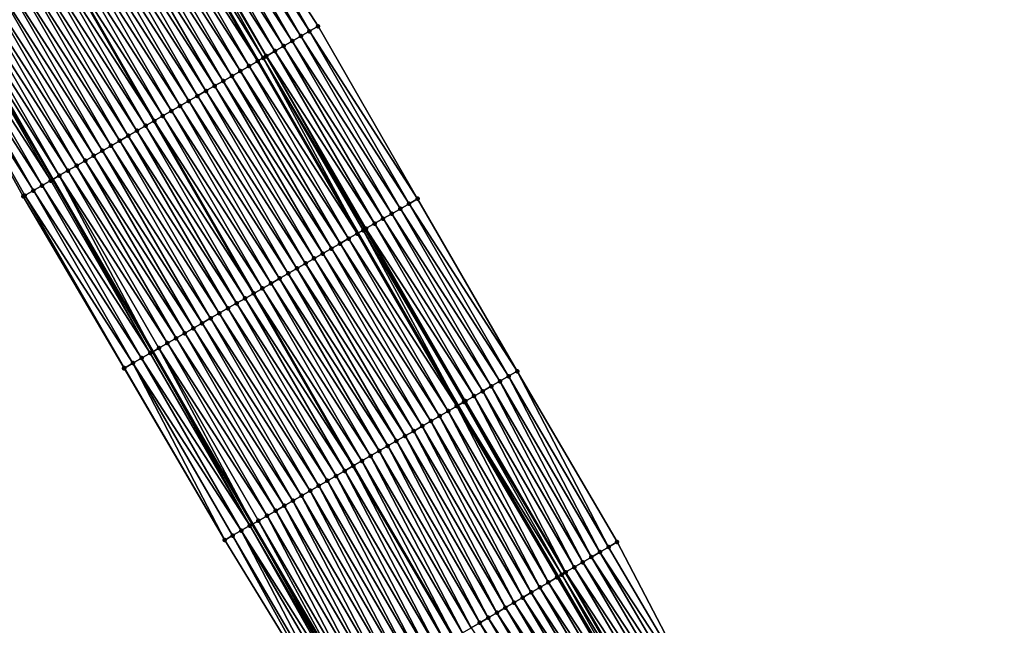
# Model space of a CAD drawing. Header units: feet. Extents: x 2010743 to 2022806, y 818705 to 837694.
# Tile 100 of 256: x 2013880 to 2013979, y 822262 to 822322. Entities that reach past the tile are written whole.
import ezdxf

# ---------------------------------------------------------------- set-up
doc = ezdxf.new("R2010")
doc.units = ezdxf.units.FT
doc.header["$MEASUREMENT"] = 0
for name, color, linetype, lineweight in [('EP_Travel Lane', 172, 'Continuous', 53), ('Road Shots', 141, 'Continuous', 100), ('STRIPING', 60, 'Continuous', 53)]:
    doc.layers.add(name, color=color, linetype=linetype, lineweight=lineweight)
doc.layers.add('I-77-MM17-21_NB-Surface-Border', color=7, linetype='Continuous')
doc.layers.add('I-77-MM17-21_NB-Surface-TIN', color=7, linetype='Continuous')

msp = doc.modelspace()

# ---------------------------------------------------------------- linework, layer by layer
at = {"layer": 'EP_Travel Lane'}
for points in [[(2013777.747, 822545.366, 280.689), (2013787.222, 822527.683, 280.35), (2013796.636, 822510.039, 280.029), (2013806.037, 822492.462, 279.726), (2013815.528, 822474.86, 279.44), (2013825.02, 822457.257, 279.16), (2013834.698, 822439.946, 278.915), (2013844.546, 822422.541, 278.658), (2013854.374, 822405.139, 278.401), (2013864.167, 822387.702, 278.136), (2013873.959, 822370.265, 277.883), (2013883.84, 822352.961, 277.627), (2013893.801, 822335.619, 277.397), (2013903.768, 822318.304, 277.157), (2013913.798, 822301.003, 276.898), (2013923.828, 822283.701, 276.652), (2013933.9, 822266.52, 276.402), (2013944.045, 822249.285, 276.172), (2013954.203, 822232.078, 276.014), (2013964.443, 822214.9, 275.742), (2013974.683, 822197.721, 275.541)], [(2013756.619, 822533.908, 281.291), (2013766.021, 822516.359, 281.032), (2013775.435, 822498.715, 280.737), (2013784.916, 822481.008, 280.46), (2013794.444, 822463.425, 280.175), (2013803.972, 822445.842, 279.92), (2013813.85, 822428.193, 279.668), (2013823.707, 822410.793, 279.414), (2013833.569, 822393.374, 279.171), (2013843.406, 822375.963, 278.901), (2013853.244, 822358.552, 278.635), (2013863.221, 822341.107, 278.381), (2013873.182, 822323.765, 278.133), (2013883.172, 822306.41, 277.891), (2013893.202, 822289.109, 277.637), (2013903.231, 822271.807, 277.408), (2013913.395, 822254.455, 277.164), (2013923.53, 822237.215, 276.913), (2013933.684, 822219.959, 276.664), (2013943.849, 822202.736, 276.454), (2013954.015, 822185.513, 276.223)]]:
    msp.add_polyline3d(points, dxfattribs=at)
at = {"layer": 'I-77-MM17-21_NB-Surface-Border', "color": 3, "linetype": 'Continuous', "lineweight": -3}
for points in [[(2013952.088, 822184.375, 276.313), (2013941.682, 822201.455, 276.548), (2013931.645, 822218.753, 276.765), (2013920.966, 822235.706, 277.046), (2013910.94, 822253.01, 277.281), (2013900.432, 822270.19, 277.536), (2013890.328, 822287.449, 277.782), (2013880.216, 822304.703, 278.03), (2013870.534, 822322.243, 278.236), (2013860.621, 822339.612, 278.471), (2013850.879, 822357.215, 278.716), (2013841.867, 822375.093, 278.944), (2013832.787, 822392.933, 279.199), (2013823.417, 822410.629, 279.426), (2013812.358, 822427.352, 279.717), (2013802.523, 822445.057, 279.976), (2013792.773, 822462.52, 280.22), (2013784.79, 822480.939, 280.464), (2013774.395, 822498.16, 280.771), (2013765.542, 822516.103, 281.053), (2013755.881, 822533.508, 281.338)], [(2013787.984, 822528.09, 280.318), (2013799.162, 822511.389, 279.898), (2013808.562, 822493.832, 279.604), (2013820.725, 822477.679, 279.167), (2013829.373, 822459.619, 278.947), (2013839.862, 822442.859, 278.632), (2013848.805, 822424.943, 278.428), (2013857.745, 822407.045, 278.23), (2013868.451, 822390.126, 277.897), (2013879.158, 822373.207, 277.562), (2013889.029, 822355.946, 277.328), (2013898.99, 822338.604, 277.081), (2013909.809, 822321.794, 276.794), (2013919.803, 822304.472, 276.552), (2013929.798, 822287.15, 276.323), (2013939.826, 822270.008, 276.082), (2013949.099, 822252.26, 275.89), (2013959.227, 822235.047, 275.687), (2013968.532, 822217.316, 275.512), (2013978.697, 822200.093, 275.337)]]:
    msp.add_polyline3d(points, dxfattribs=at)
at = {"layer": 'I-77-MM17-21_NB-Surface-TIN', "color": 128, "linetype": 'Continuous', "lineweight": -3}
for points in [[(2013908.943, 822321.294, 276.852), (2013898.99, 822338.604, 277.081), (2013898.123, 822338.106, 277.14)], [(2013908.943, 822321.294, 276.852), (2013909.809, 822321.794, 276.794), (2013898.99, 822338.604, 277.081)], [(2013907.212, 822320.293, 276.964), (2013897.256, 822337.607, 277.198), (2013896.39, 822337.108, 277.256)], [(2013908.078, 822320.794, 276.908), (2013898.123, 822338.106, 277.14), (2013897.256, 822337.607, 277.198)], [(2013907.212, 822320.293, 276.964), (2013908.078, 822320.794, 276.908), (2013897.256, 822337.607, 277.198)], [(2013908.078, 822320.794, 276.908), (2013908.943, 822321.294, 276.852), (2013898.123, 822338.106, 277.14)], [(2013905.48, 822319.293, 277.066), (2013895.523, 822336.61, 277.312), (2013894.696, 822336.134, 277.378)], [(2013906.346, 822319.793, 277.021), (2013896.39, 822337.108, 277.256), (2013895.523, 822336.61, 277.312)], [(2013905.48, 822319.293, 277.066), (2013906.346, 822319.793, 277.021), (2013895.523, 822336.61, 277.312)], [(2013906.346, 822319.793, 277.021), (2013907.212, 822320.293, 276.964), (2013896.39, 822337.108, 277.256)], [(2013903.748, 822318.292, 277.157), (2013893.789, 822335.613, 277.397), (2013892.922, 822335.114, 277.44)], [(2013893.789, 822335.613, 277.397), (2013903.768, 822318.304, 277.157), (2013893.801, 822335.619, 277.397)], [(2013903.748, 822318.292, 277.157), (2013903.768, 822318.304, 277.157), (2013893.789, 822335.613, 277.397)], [(2013904.299, 822318.61, 277.147), (2013894.474, 822336.006, 277.382), (2013893.801, 822335.619, 277.397)], [(2013904.299, 822318.61, 277.147), (2013893.801, 822335.619, 277.397), (2013903.768, 822318.304, 277.157)], [(2013904.585, 822318.775, 277.143), (2013894.656, 822336.111, 277.379), (2013894.474, 822336.006, 277.382)], [(2013904.299, 822318.61, 277.147), (2013904.585, 822318.775, 277.143), (2013894.474, 822336.006, 277.382)], [(2013904.614, 822318.792, 277.142), (2013894.696, 822336.134, 277.378), (2013894.656, 822336.111, 277.379)], [(2013904.585, 822318.775, 277.143), (2013904.614, 822318.792, 277.142), (2013894.656, 822336.111, 277.379)], [(2013904.614, 822318.792, 277.142), (2013905.48, 822319.293, 277.066), (2013894.696, 822336.134, 277.378)], [(2013902.016, 822317.292, 277.227), (2013892.055, 822334.616, 277.468), (2013891.188, 822334.117, 277.501)], [(2013902.882, 822317.792, 277.196), (2013892.922, 822335.114, 277.44), (2013892.055, 822334.616, 277.468)], [(2013902.016, 822317.292, 277.227), (2013902.882, 822317.792, 277.196), (2013892.055, 822334.616, 277.468)], [(2013902.882, 822317.792, 277.196), (2013903.748, 822318.292, 277.157), (2013892.922, 822335.114, 277.44)], [(2013900.284, 822316.292, 277.293), (2013890.321, 822333.619, 277.529), (2013889.454, 822333.12, 277.561)], [(2013901.15, 822316.792, 277.26), (2013891.188, 822334.117, 277.501), (2013890.321, 822333.619, 277.529)], [(2013900.284, 822316.292, 277.293), (2013901.15, 822316.792, 277.26), (2013890.321, 822333.619, 277.529)], [(2013901.15, 822316.792, 277.26), (2013902.016, 822317.292, 277.227), (2013891.188, 822334.117, 277.501)], [(2013898.552, 822315.292, 277.354), (2013888.587, 822332.622, 277.591), (2013887.721, 822332.124, 277.62)], [(2013899.418, 822315.792, 277.323), (2013889.454, 822333.12, 277.561), (2013888.587, 822332.622, 277.591)], [(2013898.552, 822315.292, 277.354), (2013899.418, 822315.792, 277.323), (2013888.587, 822332.622, 277.591)], [(2013899.418, 822315.792, 277.323), (2013900.284, 822316.292, 277.293), (2013889.454, 822333.12, 277.561)], [(2013896.82, 822314.292, 277.413), (2013886.854, 822331.625, 277.65), (2013885.987, 822331.127, 277.679)], [(2013897.686, 822314.792, 277.384), (2013887.721, 822332.124, 277.62), (2013886.854, 822331.625, 277.65)], [(2013896.82, 822314.292, 277.413), (2013897.686, 822314.792, 277.384), (2013886.854, 822331.625, 277.65)], [(2013897.686, 822314.792, 277.384), (2013898.552, 822315.292, 277.354), (2013887.721, 822332.124, 277.62)], [(2013895.088, 822313.292, 277.474), (2013885.12, 822330.628, 277.71), (2013884.253, 822330.13, 277.739)], [(2013895.954, 822313.792, 277.442), (2013885.987, 822331.127, 277.679), (2013885.12, 822330.628, 277.71)], [(2013895.088, 822313.292, 277.474), (2013895.954, 822313.792, 277.442), (2013885.12, 822330.628, 277.71)], [(2013895.954, 822313.792, 277.442), (2013896.82, 822314.292, 277.413), (2013885.987, 822331.127, 277.679)], [(2013882.519, 822329.133, 277.803), (2013893.356, 822312.292, 277.522), (2013883.386, 822329.632, 277.767)], [(2013894.222, 822312.791, 277.503), (2013884.253, 822330.13, 277.739), (2013883.386, 822329.632, 277.767)], [(2013894.222, 822312.791, 277.503), (2013883.386, 822329.632, 277.767), (2013893.356, 822312.292, 277.522)], [(2013894.222, 822312.791, 277.503), (2013895.088, 822313.292, 277.474), (2013884.253, 822330.13, 277.739)], [(2013891.624, 822311.291, 277.593), (2013881.652, 822328.635, 277.83), (2013880.785, 822328.136, 277.859)], [(2013892.49, 822311.791, 277.564), (2013882.519, 822329.133, 277.803), (2013881.652, 822328.635, 277.83)], [(2013891.624, 822311.291, 277.593), (2013892.49, 822311.791, 277.564), (2013881.652, 822328.635, 277.83)], [(2013892.49, 822311.791, 277.564), (2013893.356, 822312.292, 277.522), (2013882.519, 822329.133, 277.803)], [(2013889.892, 822310.291, 277.654), (2013879.918, 822327.638, 277.892), (2013879.051, 822327.14, 277.921)], [(2013890.758, 822310.791, 277.621), (2013880.785, 822328.136, 277.859), (2013879.918, 822327.638, 277.892)], [(2013889.892, 822310.291, 277.654), (2013890.758, 822310.791, 277.621), (2013879.918, 822327.638, 277.892)], [(2013890.758, 822310.791, 277.621), (2013891.624, 822311.291, 277.593), (2013880.785, 822328.136, 277.859)], [(2013888.16, 822309.291, 277.712), (2013878.184, 822326.641, 277.949), (2013877.317, 822326.143, 277.978)], [(2013889.026, 822309.791, 277.683), (2013879.051, 822327.14, 277.921), (2013878.184, 822326.641, 277.949)], [(2013888.16, 822309.291, 277.712), (2013889.026, 822309.791, 277.683), (2013878.184, 822326.641, 277.949)], [(2013889.026, 822309.791, 277.683), (2013889.892, 822310.291, 277.654), (2013879.051, 822327.14, 277.921)], [(2013886.429, 822308.291, 277.771), (2013876.45, 822325.645, 278.005), (2013875.583, 822325.146, 278.035)], [(2013887.295, 822308.791, 277.742), (2013877.317, 822326.143, 277.978), (2013876.45, 822325.645, 278.005)], [(2013886.429, 822308.291, 277.771), (2013887.295, 822308.791, 277.742), (2013876.45, 822325.645, 278.005)], [(2013887.295, 822308.791, 277.742), (2013888.16, 822309.291, 277.712), (2013877.317, 822326.143, 277.978)], [(2013884.697, 822307.291, 277.838), (2013874.716, 822324.648, 278.073), (2013873.849, 822324.149, 278.109)], [(2013885.563, 822307.791, 277.801), (2013875.583, 822325.146, 278.035), (2013874.716, 822324.648, 278.073)], [(2013884.697, 822307.291, 277.838), (2013885.563, 822307.791, 277.801), (2013874.716, 822324.648, 278.073)], [(2013885.563, 822307.791, 277.801), (2013886.429, 822308.291, 277.771), (2013875.583, 822325.146, 278.035)], [(2013882.965, 822306.291, 277.896), (2013872.982, 822323.651, 278.14), (2013872.115, 822323.152, 278.174)], [(2013872.982, 822323.651, 278.14), (2013883.172, 822306.41, 277.891), (2013873.182, 822323.765, 278.133)], [(2013882.965, 822306.291, 277.896), (2013883.172, 822306.41, 277.891), (2013872.982, 822323.651, 278.14)], [(2013883.831, 822306.791, 277.873), (2013873.849, 822324.149, 278.109), (2013873.182, 822323.765, 278.133)], [(2013883.831, 822306.791, 277.873), (2013873.182, 822323.765, 278.133), (2013883.172, 822306.41, 277.891)], [(2013883.831, 822306.791, 277.873), (2013884.697, 822307.291, 277.838), (2013873.849, 822324.149, 278.109)], [(2013881.233, 822305.29, 277.976), (2013871.249, 822322.654, 278.202), (2013870.534, 822322.243, 278.236)], [(2013882.099, 822305.79, 277.94), (2013872.115, 822323.152, 278.174), (2013871.249, 822322.654, 278.202)], [(2013881.233, 822305.29, 277.976), (2013882.099, 822305.79, 277.94), (2013871.249, 822322.654, 278.202)], [(2013882.099, 822305.79, 277.94), (2013882.965, 822306.291, 277.896), (2013872.115, 822323.152, 278.174)], [(2013880.216, 822304.703, 278.03), (2013880.367, 822304.79, 278.023), (2013870.534, 822322.243, 278.236)], [(2013880.367, 822304.79, 278.023), (2013881.233, 822305.29, 277.976), (2013870.534, 822322.243, 278.236)], [(2013919.803, 822304.472, 276.552), (2013909.809, 822321.794, 276.794), (2013908.943, 822321.294, 276.852)], [(2013918.072, 822303.472, 276.656), (2013908.078, 822320.794, 276.908), (2013907.212, 822320.293, 276.964)], [(2013918.938, 822303.972, 276.604), (2013908.943, 822321.294, 276.852), (2013908.078, 822320.794, 276.908)], [(2013918.072, 822303.472, 276.656), (2013918.938, 822303.972, 276.604), (2013908.078, 822320.794, 276.908)], [(2013918.938, 822303.972, 276.604), (2013919.803, 822304.472, 276.552), (2013908.943, 822321.294, 276.852)], [(2013916.34, 822302.471, 276.765), (2013906.346, 822319.793, 277.021), (2013905.48, 822319.293, 277.066)], [(2013917.206, 822302.971, 276.709), (2013907.212, 822320.293, 276.964), (2013906.346, 822319.793, 277.021)], [(2013916.34, 822302.471, 276.765), (2013917.206, 822302.971, 276.709), (2013906.346, 822319.793, 277.021)], [(2013917.206, 822302.971, 276.709), (2013918.072, 822303.472, 276.656), (2013907.212, 822320.293, 276.964)], [(2013904.299, 822318.61, 277.147), (2013903.768, 822318.304, 277.157), (2013913.798, 822301.003, 276.898)], [(2013914.488, 822301.401, 276.89), (2013904.585, 822318.775, 277.143), (2013904.299, 822318.61, 277.147)], [(2013914.338, 822301.314, 276.892), (2013904.299, 822318.61, 277.147), (2013913.798, 822301.003, 276.898)], [(2013914.338, 822301.314, 276.892), (2013914.488, 822301.401, 276.89), (2013904.299, 822318.61, 277.147)], [(2013914.608, 822301.47, 276.883), (2013904.614, 822318.792, 277.142), (2013904.585, 822318.775, 277.143)], [(2013914.488, 822301.401, 276.89), (2013914.608, 822301.47, 276.883), (2013904.585, 822318.775, 277.143)], [(2013915.474, 822301.971, 276.804), (2013905.48, 822319.293, 277.066), (2013904.614, 822318.792, 277.142)], [(2013914.608, 822301.47, 276.883), (2013915.474, 822301.971, 276.804), (2013904.614, 822318.792, 277.142)], [(2013915.474, 822301.971, 276.804), (2013916.34, 822302.471, 276.765), (2013905.48, 822319.293, 277.066)], [(2013912.876, 822300.47, 276.937), (2013902.882, 822317.792, 277.196), (2013902.016, 822317.292, 277.227)], [(2013913.742, 822300.97, 276.899), (2013903.748, 822318.292, 277.157), (2013902.882, 822317.792, 277.196)], [(2013912.876, 822300.47, 276.937), (2013913.742, 822300.97, 276.899), (2013902.882, 822317.792, 277.196)], [(2013913.742, 822300.97, 276.899), (2013903.768, 822318.304, 277.157), (2013903.748, 822318.292, 277.157)], [(2013913.742, 822300.97, 276.899), (2013913.798, 822301.003, 276.898), (2013903.768, 822318.304, 277.157)], [(2013911.144, 822299.47, 276.997), (2013901.15, 822316.792, 277.26), (2013900.284, 822316.292, 277.293)], [(2013912.01, 822299.97, 276.967), (2013902.016, 822317.292, 277.227), (2013901.15, 822316.792, 277.26)], [(2013911.144, 822299.47, 276.997), (2013912.01, 822299.97, 276.967), (2013901.15, 822316.792, 277.26)], [(2013912.01, 822299.97, 276.967), (2013912.876, 822300.47, 276.937), (2013902.016, 822317.292, 277.227)], [(2013909.412, 822298.47, 277.062), (2013899.418, 822315.792, 277.323), (2013898.552, 822315.292, 277.354)], [(2013910.278, 822298.97, 277.028), (2013900.284, 822316.292, 277.293), (2013899.418, 822315.792, 277.323)], [(2013909.412, 822298.47, 277.062), (2013910.278, 822298.97, 277.028), (2013899.418, 822315.792, 277.323)], [(2013910.278, 822298.97, 277.028), (2013911.144, 822299.47, 276.997), (2013900.284, 822316.292, 277.293)], [(2013907.68, 822297.47, 277.125), (2013897.686, 822314.792, 277.384), (2013896.82, 822314.292, 277.413)], [(2013908.546, 822297.97, 277.095), (2013898.552, 822315.292, 277.354), (2013897.686, 822314.792, 277.384)], [(2013907.68, 822297.47, 277.125), (2013908.546, 822297.97, 277.095), (2013897.686, 822314.792, 277.384)], [(2013908.546, 822297.97, 277.095), (2013909.412, 822298.47, 277.062), (2013898.552, 822315.292, 277.354)], [(2013905.948, 822296.47, 277.186), (2013895.954, 822313.792, 277.442), (2013895.088, 822313.292, 277.474)], [(2013906.814, 822296.97, 277.156), (2013896.82, 822314.292, 277.413), (2013895.954, 822313.792, 277.442)], [(2013905.948, 822296.47, 277.186), (2013906.814, 822296.97, 277.156), (2013895.954, 822313.792, 277.442)], [(2013906.814, 822296.97, 277.156), (2013907.68, 822297.47, 277.125), (2013896.82, 822314.292, 277.413)], [(2013904.217, 822295.469, 277.248), (2013894.222, 822312.791, 277.503), (2013893.356, 822312.292, 277.522)], [(2013905.083, 822295.97, 277.218), (2013895.088, 822313.292, 277.474), (2013894.222, 822312.791, 277.503)], [(2013904.217, 822295.469, 277.248), (2013905.083, 822295.97, 277.218), (2013894.222, 822312.791, 277.503)], [(2013905.083, 822295.97, 277.218), (2013905.948, 822296.47, 277.186), (2013895.088, 822313.292, 277.474)], [(2013902.485, 822294.469, 277.315), (2013892.49, 822311.791, 277.564), (2013891.624, 822311.291, 277.593)], [(2013892.49, 822311.791, 277.564), (2013903.351, 822294.969, 277.277), (2013893.356, 822312.292, 277.522)], [(2013902.485, 822294.469, 277.315), (2013903.351, 822294.969, 277.277), (2013892.49, 822311.791, 277.564)], [(2013904.217, 822295.469, 277.248), (2013893.356, 822312.292, 277.522), (2013903.351, 822294.969, 277.277)], [(2013900.753, 822293.469, 277.372), (2013890.758, 822310.791, 277.621), (2013889.892, 822310.291, 277.654)], [(2013901.619, 822293.969, 277.345), (2013891.624, 822311.291, 277.593), (2013890.758, 822310.791, 277.621)], [(2013900.753, 822293.469, 277.372), (2013901.619, 822293.969, 277.345), (2013890.758, 822310.791, 277.621)], [(2013901.619, 822293.969, 277.345), (2013902.485, 822294.469, 277.315), (2013891.624, 822311.291, 277.593)], [(2013899.021, 822292.469, 277.432), (2013889.026, 822309.791, 277.683), (2013888.16, 822309.291, 277.712)], [(2013899.887, 822292.969, 277.404), (2013889.892, 822310.291, 277.654), (2013889.026, 822309.791, 277.683)], [(2013899.021, 822292.469, 277.432), (2013899.887, 822292.969, 277.404), (2013889.026, 822309.791, 277.683)], [(2013899.887, 822292.969, 277.404), (2013900.753, 822293.469, 277.372), (2013889.892, 822310.291, 277.654)], [(2013897.289, 822291.469, 277.488), (2013887.295, 822308.791, 277.742), (2013886.429, 822308.291, 277.771)], [(2013898.155, 822291.969, 277.46), (2013888.16, 822309.291, 277.712), (2013887.295, 822308.791, 277.742)], [(2013897.289, 822291.469, 277.488), (2013898.155, 822291.969, 277.46), (2013887.295, 822308.791, 277.742)], [(2013898.155, 822291.969, 277.46), (2013899.021, 822292.469, 277.432), (2013888.16, 822309.291, 277.712)], [(2013895.557, 822290.469, 277.546), (2013885.563, 822307.791, 277.801), (2013884.697, 822307.291, 277.838)], [(2013896.423, 822290.969, 277.516), (2013886.429, 822308.291, 277.771), (2013885.563, 822307.791, 277.801)], [(2013895.557, 822290.469, 277.546), (2013896.423, 822290.969, 277.516), (2013885.563, 822307.791, 277.801)], [(2013896.423, 822290.969, 277.516), (2013897.289, 822291.469, 277.488), (2013886.429, 822308.291, 277.771)], [(2013883.831, 822306.791, 277.873), (2013883.172, 822306.41, 277.891), (2013893.202, 822289.109, 277.637)], [(2013894.691, 822289.969, 277.583), (2013884.697, 822307.291, 277.838), (2013883.831, 822306.791, 277.873)], [(2013893.825, 822289.469, 277.622), (2013883.831, 822306.791, 277.873), (2013893.202, 822289.109, 277.637)], [(2013893.825, 822289.469, 277.622), (2013894.691, 822289.969, 277.583), (2013883.831, 822306.791, 277.873)], [(2013894.691, 822289.969, 277.583), (2013895.557, 822290.469, 277.546), (2013884.697, 822307.291, 277.838)], [(2013892.093, 822288.468, 277.692), (2013882.099, 822305.79, 277.94), (2013881.233, 822305.29, 277.976)], [(2013892.959, 822288.969, 277.642), (2013882.965, 822306.291, 277.896), (2013882.099, 822305.79, 277.94)], [(2013892.093, 822288.468, 277.692), (2013892.959, 822288.969, 277.642), (2013882.099, 822305.79, 277.94)], [(2013892.959, 822288.969, 277.642), (2013883.172, 822306.41, 277.891), (2013882.965, 822306.291, 277.896)], [(2013892.959, 822288.969, 277.642), (2013893.202, 822289.109, 277.637), (2013883.172, 822306.41, 277.891)], [(2013890.328, 822287.449, 277.782), (2013880.367, 822304.79, 278.023), (2013880.216, 822304.703, 278.03)], [(2013891.227, 822287.968, 277.734), (2013881.233, 822305.29, 277.976), (2013880.367, 822304.79, 278.023)], [(2013890.328, 822287.449, 277.782), (2013890.361, 822287.468, 277.78), (2013880.367, 822304.79, 278.023)], [(2013890.361, 822287.468, 277.78), (2013891.227, 822287.968, 277.734), (2013880.367, 822304.79, 278.023)], [(2013891.227, 822287.968, 277.734), (2013892.093, 822288.468, 277.692), (2013881.233, 822305.29, 277.976)], [(2013928.932, 822286.65, 276.368), (2013918.938, 822303.972, 276.604), (2013918.072, 822303.472, 276.656)], [(2013929.798, 822287.15, 276.323), (2013919.803, 822304.472, 276.552), (2013918.938, 822303.972, 276.604)], [(2013928.932, 822286.65, 276.368), (2013929.798, 822287.15, 276.323), (2013918.938, 822303.972, 276.604)], [(2013927.2, 822285.649, 276.473), (2013917.206, 822302.971, 276.709), (2013916.34, 822302.471, 276.765)], [(2013928.066, 822286.149, 276.419), (2013918.072, 822303.472, 276.656), (2013917.206, 822302.971, 276.709)], [(2013927.2, 822285.649, 276.473), (2013928.066, 822286.149, 276.419), (2013917.206, 822302.971, 276.709)], [(2013928.066, 822286.149, 276.419), (2013928.932, 822286.65, 276.368), (2013918.072, 822303.472, 276.656)], [(2013925.468, 822284.649, 276.567), (2013915.474, 822301.971, 276.804), (2013914.608, 822301.47, 276.883)], [(2013926.334, 822285.149, 276.528), (2013916.34, 822302.471, 276.765), (2013915.474, 822301.971, 276.804)], [(2013925.468, 822284.649, 276.567), (2013926.334, 822285.149, 276.528), (2013915.474, 822301.971, 276.804)], [(2013926.334, 822285.149, 276.528), (2013927.2, 822285.649, 276.473), (2013916.34, 822302.471, 276.765)], [(2013923.736, 822283.648, 276.653), (2013913.742, 822300.97, 276.899), (2013912.876, 822300.47, 276.937)], [(2013923.736, 822283.648, 276.653), (2013913.798, 822301.003, 276.898), (2013913.742, 822300.97, 276.899)], [(2013914.338, 822301.314, 276.892), (2013913.798, 822301.003, 276.898), (2013923.828, 822283.701, 276.652)], [(2013923.736, 822283.648, 276.653), (2013923.828, 822283.701, 276.652), (2013913.798, 822301.003, 276.898)], [(2013924.462, 822284.067, 276.645), (2013914.488, 822301.401, 276.89), (2013914.338, 822301.314, 276.892)], [(2013924.462, 822284.067, 276.645), (2013914.338, 822301.314, 276.892), (2013923.828, 822283.701, 276.652)], [(2013924.578, 822284.134, 276.644), (2013914.608, 822301.47, 276.883), (2013914.488, 822301.401, 276.89)], [(2013924.462, 822284.067, 276.645), (2013924.578, 822284.134, 276.644), (2013914.488, 822301.401, 276.89)], [(2013924.578, 822284.134, 276.644), (2013924.603, 822284.148, 276.643), (2013914.608, 822301.47, 276.883)], [(2013924.603, 822284.148, 276.643), (2013925.468, 822284.649, 276.567), (2013914.608, 822301.47, 276.883)], [(2013922.004, 822282.648, 276.716), (2013912.01, 822299.97, 276.967), (2013911.144, 822299.47, 276.997)], [(2013922.87, 822283.148, 276.688), (2013912.876, 822300.47, 276.937), (2013912.01, 822299.97, 276.967)], [(2013922.004, 822282.648, 276.716), (2013922.87, 822283.148, 276.688), (2013912.01, 822299.97, 276.967)], [(2013922.87, 822283.148, 276.688), (2013923.736, 822283.648, 276.653), (2013912.876, 822300.47, 276.937)], [(2013920.273, 822281.648, 276.782), (2013910.278, 822298.97, 277.028), (2013909.412, 822298.47, 277.062)], [(2013921.139, 822282.148, 276.748), (2013911.144, 822299.47, 276.997), (2013910.278, 822298.97, 277.028)], [(2013920.273, 822281.648, 276.782), (2013921.139, 822282.148, 276.748), (2013910.278, 822298.97, 277.028)], [(2013921.139, 822282.148, 276.748), (2013922.004, 822282.648, 276.716), (2013911.144, 822299.47, 276.997)], [(2013918.541, 822280.648, 276.848), (2013908.546, 822297.97, 277.095), (2013907.68, 822297.47, 277.125)], [(2013919.407, 822281.148, 276.816), (2013909.412, 822298.47, 277.062), (2013908.546, 822297.97, 277.095)], [(2013918.541, 822280.648, 276.848), (2013919.407, 822281.148, 276.816), (2013908.546, 822297.97, 277.095)], [(2013919.407, 822281.148, 276.816), (2013920.273, 822281.648, 276.782), (2013909.412, 822298.47, 277.062)], [(2013916.809, 822279.648, 276.907), (2013906.814, 822296.97, 277.156), (2013905.948, 822296.47, 277.186)], [(2013917.675, 822280.148, 276.879), (2013907.68, 822297.47, 277.125), (2013906.814, 822296.97, 277.156)], [(2013916.809, 822279.648, 276.907), (2013917.675, 822280.148, 276.879), (2013906.814, 822296.97, 277.156)], [(2013917.675, 822280.148, 276.879), (2013918.541, 822280.648, 276.848), (2013907.68, 822297.47, 277.125)], [(2013915.077, 822278.647, 276.968), (2013905.083, 822295.97, 277.218), (2013904.217, 822295.469, 277.248)], [(2013915.943, 822279.148, 276.936), (2013905.948, 822296.47, 277.186), (2013905.083, 822295.97, 277.218)], [(2013915.077, 822278.647, 276.968), (2013915.943, 822279.148, 276.936), (2013905.083, 822295.97, 277.218)], [(2013915.943, 822279.148, 276.936), (2013916.809, 822279.648, 276.907), (2013905.948, 822296.47, 277.186)], [(2013902.485, 822294.469, 277.315), (2013913.345, 822277.647, 277.021), (2013903.351, 822294.969, 277.277)], [(2013914.211, 822278.147, 276.992), (2013904.217, 822295.469, 277.248), (2013903.351, 822294.969, 277.277)], [(2013914.211, 822278.147, 276.992), (2013903.351, 822294.969, 277.277), (2013913.345, 822277.647, 277.021)], [(2013914.211, 822278.147, 276.992), (2013915.077, 822278.647, 276.968), (2013904.217, 822295.469, 277.248)], [(2013911.613, 822276.647, 277.099), (2013901.619, 822293.969, 277.345), (2013900.753, 822293.469, 277.372)], [(2013912.479, 822277.147, 277.066), (2013902.485, 822294.469, 277.315), (2013901.619, 822293.969, 277.345)], [(2013911.613, 822276.647, 277.099), (2013912.479, 822277.147, 277.066), (2013901.619, 822293.969, 277.345)], [(2013912.479, 822277.147, 277.066), (2013913.345, 822277.647, 277.021), (2013902.485, 822294.469, 277.315)], [(2013909.881, 822275.647, 277.162), (2013899.887, 822292.969, 277.404), (2013899.021, 822292.469, 277.432)], [(2013910.747, 822276.147, 277.129), (2013900.753, 822293.469, 277.372), (2013899.887, 822292.969, 277.404)], [(2013909.881, 822275.647, 277.162), (2013910.747, 822276.147, 277.129), (2013899.887, 822292.969, 277.404)], [(2013910.747, 822276.147, 277.129), (2013911.613, 822276.647, 277.099), (2013900.753, 822293.469, 277.372)], [(2013908.149, 822274.647, 277.225), (2013898.155, 822291.969, 277.46), (2013897.289, 822291.469, 277.488)], [(2013909.015, 822275.147, 277.195), (2013899.021, 822292.469, 277.432), (2013898.155, 822291.969, 277.46)], [(2013908.149, 822274.647, 277.225), (2013909.015, 822275.147, 277.195), (2013898.155, 822291.969, 277.46)], [(2013909.015, 822275.147, 277.195), (2013909.881, 822275.647, 277.162), (2013899.021, 822292.469, 277.432)], [(2013906.417, 822273.647, 277.282), (2013896.423, 822290.969, 277.516), (2013895.557, 822290.469, 277.546)], [(2013907.283, 822274.147, 277.254), (2013897.289, 822291.469, 277.488), (2013896.423, 822290.969, 277.516)], [(2013906.417, 822273.647, 277.282), (2013907.283, 822274.147, 277.254), (2013896.423, 822290.969, 277.516)], [(2013907.283, 822274.147, 277.254), (2013908.149, 822274.647, 277.225), (2013897.289, 822291.469, 277.488)], [(2013904.685, 822272.646, 277.35), (2013894.691, 822289.969, 277.583), (2013893.825, 822289.469, 277.622)], [(2013905.551, 822273.147, 277.312), (2013895.557, 822290.469, 277.546), (2013894.691, 822289.969, 277.583)], [(2013904.685, 822272.646, 277.35), (2013905.551, 822273.147, 277.312), (2013894.691, 822289.969, 277.583)], [(2013905.551, 822273.147, 277.312), (2013906.417, 822273.647, 277.282), (2013895.557, 822290.469, 277.546)], [(2013902.953, 822271.646, 277.416), (2013892.959, 822288.969, 277.642), (2013892.093, 822288.468, 277.692)], [(2013902.953, 822271.646, 277.416), (2013893.202, 822289.109, 277.637), (2013892.959, 822288.969, 277.642)], [(2013893.825, 822289.469, 277.622), (2013893.202, 822289.109, 277.637), (2013903.231, 822271.807, 277.408)], [(2013902.953, 822271.646, 277.416), (2013903.231, 822271.807, 277.408), (2013893.202, 822289.109, 277.637)], [(2013903.819, 822272.146, 277.392), (2013893.825, 822289.469, 277.622), (2013903.231, 822271.807, 277.408)], [(2013903.819, 822272.146, 277.392), (2013904.685, 822272.646, 277.35), (2013893.825, 822289.469, 277.622)], [(2013900.432, 822270.19, 277.536), (2013891.227, 822287.968, 277.734), (2013890.361, 822287.468, 277.78)], [(2013902.087, 822271.146, 277.462), (2013892.093, 822288.468, 277.692), (2013891.227, 822287.968, 277.734)], [(2013900.432, 822270.19, 277.536), (2013901.221, 822270.646, 277.496), (2013891.227, 822287.968, 277.734)], [(2013901.221, 822270.646, 277.496), (2013902.087, 822271.146, 277.462), (2013891.227, 822287.968, 277.734)], [(2013902.087, 822271.146, 277.462), (2013902.953, 822271.646, 277.416), (2013892.093, 822288.468, 277.692)], [(2013900.432, 822270.19, 277.536), (2013890.361, 822287.468, 277.78), (2013890.328, 822287.449, 277.782)], [(2013938.964, 822269.5, 276.132), (2013929.798, 822287.15, 276.323), (2013928.932, 822286.65, 276.368)], [(2013938.964, 822269.5, 276.132), (2013939.826, 822270.008, 276.082), (2013929.798, 822287.15, 276.323)], [(2013937.241, 822268.486, 276.242), (2013928.066, 822286.149, 276.419), (2013927.2, 822285.649, 276.473)], [(2013938.103, 822268.993, 276.186), (2013928.932, 822286.65, 276.368), (2013928.066, 822286.149, 276.419)], [(2013937.241, 822268.486, 276.242), (2013938.103, 822268.993, 276.186), (2013928.066, 822286.149, 276.419)], [(2013938.103, 822268.993, 276.186), (2013938.964, 822269.5, 276.132), (2013928.932, 822286.65, 276.368)], [(2013935.517, 822267.471, 276.316), (2013926.334, 822285.149, 276.528), (2013925.468, 822284.649, 276.567)], [(2013936.379, 822267.978, 276.288), (2013927.2, 822285.649, 276.473), (2013926.334, 822285.149, 276.528)], [(2013935.517, 822267.471, 276.316), (2013936.379, 822267.978, 276.288), (2013926.334, 822285.149, 276.528)], [(2013936.379, 822267.978, 276.288), (2013937.241, 822268.486, 276.242), (2013927.2, 822285.649, 276.473)], [(2013934.277, 822266.741, 276.395), (2013924.462, 822284.067, 276.645), (2013923.828, 822283.701, 276.652)], [(2013934.621, 822266.943, 276.389), (2013924.578, 822284.134, 276.644), (2013924.462, 822284.067, 276.645)], [(2013934.277, 822266.741, 276.395), (2013934.621, 822266.943, 276.389), (2013924.462, 822284.067, 276.645)], [(2013934.621, 822266.943, 276.389), (2013924.603, 822284.148, 276.643), (2013924.578, 822284.134, 276.644)], [(2013934.655, 822266.964, 276.387), (2013925.468, 822284.649, 276.567), (2013924.603, 822284.148, 276.643)], [(2013934.621, 822266.943, 276.389), (2013934.655, 822266.964, 276.387), (2013924.603, 822284.148, 276.643)], [(2013934.655, 822266.964, 276.387), (2013935.517, 822267.471, 276.316), (2013925.468, 822284.649, 276.567)], [(2013932.07, 822265.443, 276.476), (2013922.87, 822283.148, 276.688), (2013922.004, 822282.648, 276.716)], [(2013932.932, 822265.95, 276.443), (2013923.736, 822283.648, 276.653), (2013922.87, 822283.148, 276.688)], [(2013932.07, 822265.443, 276.476), (2013932.932, 822265.95, 276.443), (2013922.87, 822283.148, 276.688)], [(2013933.794, 822266.457, 276.404), (2013923.828, 822283.701, 276.652), (2013923.736, 822283.648, 276.653)], [(2013932.932, 822265.95, 276.443), (2013933.794, 822266.457, 276.404), (2013923.736, 822283.648, 276.653)], [(2013934.277, 822266.741, 276.395), (2013923.828, 822283.701, 276.652), (2013933.9, 822266.52, 276.402)], [(2013933.794, 822266.457, 276.404), (2013933.9, 822266.52, 276.402), (2013923.828, 822283.701, 276.652)], [(2013930.346, 822264.428, 276.544), (2013921.139, 822282.148, 276.748), (2013920.273, 822281.648, 276.782)], [(2013931.208, 822264.935, 276.511), (2013922.004, 822282.648, 276.716), (2013921.139, 822282.148, 276.748)], [(2013930.346, 822264.428, 276.544), (2013931.208, 822264.935, 276.511), (2013921.139, 822282.148, 276.748)], [(2013931.208, 822264.935, 276.511), (2013932.07, 822265.443, 276.476), (2013922.004, 822282.648, 276.716)], [(2013928.622, 822263.414, 276.605), (2013919.407, 822281.148, 276.816), (2013918.541, 822280.648, 276.848)], [(2013929.484, 822263.921, 276.575), (2013920.273, 822281.648, 276.782), (2013919.407, 822281.148, 276.816)], [(2013928.622, 822263.414, 276.605), (2013929.484, 822263.921, 276.575), (2013919.407, 822281.148, 276.816)], [(2013929.484, 822263.921, 276.575), (2013930.346, 822264.428, 276.544), (2013920.273, 822281.648, 276.782)], [(2013926.898, 822262.4, 276.664), (2013917.675, 822280.148, 276.879), (2013916.809, 822279.648, 276.907)], [(2013927.76, 822262.907, 276.635), (2013918.541, 822280.648, 276.848), (2013917.675, 822280.148, 276.879)], [(2013926.898, 822262.4, 276.664), (2013927.76, 822262.907, 276.635), (2013917.675, 822280.148, 276.879)], [(2013927.76, 822262.907, 276.635), (2013928.622, 822263.414, 276.605), (2013918.541, 822280.648, 276.848)], [(2013925.175, 822261.386, 276.722), (2013915.943, 822279.148, 276.936), (2013915.077, 822278.647, 276.968)], [(2013926.037, 822261.893, 276.691), (2013916.809, 822279.648, 276.907), (2013915.943, 822279.148, 276.936)], [(2013925.175, 822261.386, 276.722), (2013926.037, 822261.893, 276.691), (2013915.943, 822279.148, 276.936)], [(2013926.037, 822261.893, 276.691), (2013926.898, 822262.4, 276.664), (2013916.809, 822279.648, 276.907)], [(2013914.211, 822278.147, 276.992), (2013913.345, 822277.647, 277.021), (2013923.451, 822260.372, 276.783)], [(2013924.313, 822260.879, 276.748), (2013915.077, 822278.647, 276.968), (2013914.211, 822278.147, 276.992)], [(2013924.313, 822260.879, 276.748), (2013914.211, 822278.147, 276.992), (2013923.451, 822260.372, 276.783)], [(2013924.313, 822260.879, 276.748), (2013925.175, 822261.386, 276.722), (2013915.077, 822278.647, 276.968)], [(2013921.727, 822259.357, 276.848), (2013912.479, 822277.147, 277.066), (2013911.613, 822276.647, 277.099)], [(2013922.589, 822259.864, 276.819), (2013913.345, 822277.647, 277.021), (2013912.479, 822277.147, 277.066)], [(2013921.727, 822259.357, 276.848), (2013922.589, 822259.864, 276.819), (2013912.479, 822277.147, 277.066)], [(2013922.589, 822259.864, 276.819), (2013923.451, 822260.372, 276.783), (2013913.345, 822277.647, 277.021)], [(2013920.003, 822258.343, 276.912), (2013910.747, 822276.147, 277.129), (2013909.881, 822275.647, 277.162)], [(2013920.865, 822258.85, 276.878), (2013911.613, 822276.647, 277.099), (2013910.747, 822276.147, 277.129)], [(2013920.003, 822258.343, 276.912), (2013920.865, 822258.85, 276.878), (2013910.747, 822276.147, 277.129)], [(2013920.865, 822258.85, 276.878), (2013921.727, 822259.357, 276.848), (2013911.613, 822276.647, 277.099)], [(2013918.28, 822257.329, 276.975), (2013909.015, 822275.147, 277.195), (2013908.149, 822274.647, 277.225)], [(2013919.141, 822257.836, 276.944), (2013909.881, 822275.647, 277.162), (2013909.015, 822275.147, 277.195)], [(2013918.28, 822257.329, 276.975), (2013919.141, 822257.836, 276.944), (2013909.015, 822275.147, 277.195)], [(2013919.141, 822257.836, 276.944), (2013920.003, 822258.343, 276.912), (2013909.881, 822275.647, 277.162)], [(2013916.556, 822256.315, 277.035), (2013907.283, 822274.147, 277.254), (2013906.417, 822273.647, 277.282)], [(2013917.418, 822256.822, 277.004), (2013908.149, 822274.647, 277.225), (2013907.283, 822274.147, 277.254)], [(2013916.556, 822256.315, 277.035), (2013917.418, 822256.822, 277.004), (2013907.283, 822274.147, 277.254)], [(2013917.418, 822256.822, 277.004), (2013918.28, 822257.329, 276.975), (2013908.149, 822274.647, 277.225)], [(2013914.832, 822255.3, 277.107), (2013905.551, 822273.147, 277.312), (2013904.685, 822272.646, 277.35)], [(2013915.694, 822255.808, 277.068), (2013906.417, 822273.647, 277.282), (2013905.551, 822273.147, 277.312)], [(2013914.832, 822255.3, 277.107), (2013915.694, 822255.808, 277.068), (2013905.551, 822273.147, 277.312)], [(2013915.694, 822255.808, 277.068), (2013916.556, 822256.315, 277.035), (2013906.417, 822273.647, 277.282)], [(2013903.819, 822272.146, 277.392), (2013903.231, 822271.807, 277.408), (2013913.395, 822254.455, 277.164)], [(2013913.97, 822254.793, 277.141), (2013904.685, 822272.646, 277.35), (2013903.819, 822272.146, 277.392)], [(2013913.97, 822254.793, 277.141), (2013903.819, 822272.146, 277.392), (2013913.395, 822254.455, 277.164)], [(2013913.97, 822254.793, 277.141), (2013914.832, 822255.3, 277.107), (2013904.685, 822272.646, 277.35)], [(2013911.385, 822253.272, 277.254), (2013902.087, 822271.146, 277.462), (2013901.221, 822270.646, 277.496)], [(2013912.857, 822254.138, 277.203), (2013902.953, 822271.646, 277.416), (2013902.087, 822271.146, 277.462)], [(2013911.385, 822253.272, 277.254), (2013912.247, 822253.779, 277.219), (2013902.087, 822271.146, 277.462)], [(2013912.247, 822253.779, 277.219), (2013912.857, 822254.138, 277.203), (2013902.087, 822271.146, 277.462)], [(2013913.108, 822254.286, 277.176), (2013903.231, 822271.807, 277.408), (2013902.953, 822271.646, 277.416)], [(2013912.857, 822254.138, 277.203), (2013913.108, 822254.286, 277.176), (2013902.953, 822271.646, 277.416)], [(2013913.108, 822254.286, 277.176), (2013913.395, 822254.455, 277.164), (2013903.231, 822271.807, 277.408)], [(2013900.432, 822270.19, 277.536), (2013910.94, 822253.01, 277.281), (2013901.221, 822270.646, 277.496)], [(2013911.385, 822253.272, 277.254), (2013901.221, 822270.646, 277.496), (2013910.94, 822253.01, 277.281)], [(2013949.099, 822252.26, 275.89), (2013938.964, 822269.5, 276.132), (2013938.103, 822268.993, 276.186)], [(2013949.099, 822252.26, 275.89), (2013939.826, 822270.008, 276.082), (2013938.964, 822269.5, 276.132)], [(2013947.376, 822251.245, 276), (2013937.241, 822268.486, 276.242), (2013936.379, 822267.978, 276.288)], [(2013948.237, 822251.753, 275.946), (2013938.103, 822268.993, 276.186), (2013937.241, 822268.486, 276.242)], [(2013947.376, 822251.245, 276), (2013948.237, 822251.753, 275.946), (2013937.241, 822268.486, 276.242)], [(2013948.237, 822251.753, 275.946), (2013949.099, 822252.26, 275.89), (2013938.103, 822268.993, 276.186)], [(2013945.652, 822250.231, 276.101), (2013935.517, 822267.471, 276.316), (2013934.655, 822266.964, 276.387)], [(2013946.514, 822250.738, 276.058), (2013936.379, 822267.978, 276.288), (2013935.517, 822267.471, 276.316)], [(2013945.652, 822250.231, 276.101), (2013946.514, 822250.738, 276.058), (2013935.517, 822267.471, 276.316)], [(2013946.514, 822250.738, 276.058), (2013947.376, 822251.245, 276), (2013936.379, 822267.978, 276.288)], [(2013943.928, 822249.216, 276.174), (2013933.794, 822266.457, 276.404), (2013932.932, 822265.95, 276.443)], [(2013943.928, 822249.216, 276.174), (2013933.9, 822266.52, 276.402), (2013933.794, 822266.457, 276.404)], [(2013934.277, 822266.741, 276.395), (2013933.9, 822266.52, 276.402), (2013944.045, 822249.285, 276.172)], [(2013943.928, 822249.216, 276.174), (2013944.045, 822249.285, 276.172), (2013933.9, 822266.52, 276.402)], [(2013944.582, 822249.601, 276.164), (2013934.621, 822266.943, 276.389), (2013934.277, 822266.741, 276.395)], [(2013944.582, 822249.601, 276.164), (2013934.277, 822266.741, 276.395), (2013944.045, 822249.285, 276.172)], [(2013944.79, 822249.723, 276.158), (2013934.655, 822266.964, 276.387), (2013934.621, 822266.943, 276.389)], [(2013944.582, 822249.601, 276.164), (2013944.716, 822249.68, 276.161), (2013934.621, 822266.943, 276.389)], [(2013944.716, 822249.68, 276.161), (2013944.79, 822249.723, 276.158), (2013934.621, 822266.943, 276.389)], [(2013944.79, 822249.723, 276.158), (2013945.652, 822250.231, 276.101), (2013934.655, 822266.964, 276.387)], [(2013942.205, 822248.202, 276.239), (2013932.07, 822265.443, 276.476), (2013931.208, 822264.935, 276.511)], [(2013943.067, 822248.709, 276.209), (2013932.932, 822265.95, 276.443), (2013932.07, 822265.443, 276.476)], [(2013942.205, 822248.202, 276.239), (2013943.067, 822248.709, 276.209), (2013932.07, 822265.443, 276.476)], [(2013943.067, 822248.709, 276.209), (2013943.928, 822249.216, 276.174), (2013932.932, 822265.95, 276.443)], [(2013940.481, 822247.188, 276.301), (2013930.346, 822264.428, 276.544), (2013929.484, 822263.921, 276.575)], [(2013941.343, 822247.695, 276.268), (2013931.208, 822264.935, 276.511), (2013930.346, 822264.428, 276.544)], [(2013940.481, 822247.188, 276.301), (2013941.343, 822247.695, 276.268), (2013930.346, 822264.428, 276.544)], [(2013941.343, 822247.695, 276.268), (2013942.205, 822248.202, 276.239), (2013931.208, 822264.935, 276.511)], [(2013938.757, 822246.174, 276.363), (2013928.622, 822263.414, 276.605), (2013927.76, 822262.907, 276.635)], [(2013939.619, 822246.681, 276.332), (2013929.484, 822263.921, 276.575), (2013928.622, 822263.414, 276.605)], [(2013938.757, 822246.174, 276.363), (2013939.619, 822246.681, 276.332), (2013928.622, 822263.414, 276.605)], [(2013939.619, 822246.681, 276.332), (2013940.481, 822247.188, 276.301), (2013929.484, 822263.921, 276.575)], [(2013937.033, 822245.16, 276.423), (2013926.898, 822262.4, 276.664), (2013926.037, 822261.893, 276.691)], [(2013937.895, 822245.667, 276.392), (2013927.76, 822262.907, 276.635), (2013926.898, 822262.4, 276.664)], [(2013937.033, 822245.16, 276.423), (2013937.895, 822245.667, 276.392), (2013926.898, 822262.4, 276.664)], [(2013937.895, 822245.667, 276.392), (2013938.757, 822246.174, 276.363), (2013927.76, 822262.907, 276.635)], [(2013936.171, 822244.653, 276.449), (2013926.037, 822261.893, 276.691), (2013925.175, 822261.386, 276.722)], [(2013936.171, 822244.653, 276.449), (2013937.033, 822245.16, 276.423), (2013926.037, 822261.893, 276.691)]]:
    msp.add_3dface(points, dxfattribs=at)
at = {"layer": 'Road Shots', "lineweight": 100}
for p in [(2013909.809, 822321.794, 276.794), (2013908.078, 822320.794, 276.908), (2013908.943, 822321.294, 276.852), (2013906.346, 822319.793, 277.021), (2013907.212, 822320.293, 276.964), (2013904.299, 822318.61, 277.147), (2013904.585, 822318.775, 277.143), (2013904.614, 822318.792, 277.142), (2013905.48, 822319.293, 277.066), (2013902.882, 822317.792, 277.196), (2013903.748, 822318.292, 277.157), (2013901.15, 822316.792, 277.26), (2013902.016, 822317.292, 277.227), (2013899.418, 822315.792, 277.323), (2013900.284, 822316.292, 277.293), (2013897.686, 822314.792, 277.384), (2013898.552, 822315.292, 277.354), (2013895.954, 822313.792, 277.442), (2013896.82, 822314.292, 277.413), (2013894.222, 822312.791, 277.503), (2013895.088, 822313.292, 277.474), (2013892.49, 822311.791, 277.564), (2013893.356, 822312.292, 277.522), (2013890.758, 822310.791, 277.621), (2013891.624, 822311.291, 277.593), (2013889.026, 822309.791, 277.683), (2013889.892, 822310.291, 277.654), (2013887.295, 822308.791, 277.742), (2013888.16, 822309.291, 277.712), (2013885.563, 822307.791, 277.801), (2013886.429, 822308.291, 277.771), (2013883.831, 822306.791, 277.873), (2013884.697, 822307.291, 277.838), (2013882.099, 822305.79, 277.94), (2013882.965, 822306.291, 277.896), (2013880.216, 822304.703, 278.03), (2013880.367, 822304.79, 278.023), (2013881.233, 822305.29, 277.976), (2013918.938, 822303.972, 276.604), (2013919.803, 822304.472, 276.552), (2013917.206, 822302.971, 276.709), (2013918.072, 822303.472, 276.656), (2013915.474, 822301.971, 276.804), (2013916.34, 822302.471, 276.765), (2013913.742, 822300.97, 276.899), (2013914.338, 822301.314, 276.892), (2013914.488, 822301.401, 276.89), (2013914.608, 822301.47, 276.883), (2013912.01, 822299.97, 276.967), (2013912.876, 822300.47, 276.937), (2013910.278, 822298.97, 277.028), (2013911.144, 822299.47, 276.997), (2013908.546, 822297.97, 277.095), (2013909.412, 822298.47, 277.062), (2013906.814, 822296.97, 277.156), (2013907.68, 822297.47, 277.125), (2013905.083, 822295.97, 277.218), (2013905.948, 822296.47, 277.186), (2013903.351, 822294.969, 277.277), (2013904.217, 822295.469, 277.248), (2013901.619, 822293.969, 277.345), (2013902.485, 822294.469, 277.315), (2013899.887, 822292.969, 277.404), (2013900.753, 822293.469, 277.372), (2013898.155, 822291.969, 277.46), (2013899.021, 822292.469, 277.432), (2013896.423, 822290.969, 277.516), (2013897.289, 822291.469, 277.488), (2013894.691, 822289.969, 277.583), (2013895.557, 822290.469, 277.546), (2013892.959, 822288.969, 277.642), (2013893.825, 822289.469, 277.622), (2013891.227, 822287.968, 277.734), (2013892.093, 822288.468, 277.692), (2013890.328, 822287.449, 277.782), (2013890.361, 822287.468, 277.78), (2013929.798, 822287.15, 276.323), (2013928.066, 822286.149, 276.419), (2013928.932, 822286.65, 276.368), (2013926.334, 822285.149, 276.528), (2013927.2, 822285.649, 276.473), (2013924.462, 822284.067, 276.645), (2013924.578, 822284.134, 276.644), (2013924.603, 822284.148, 276.643), (2013925.468, 822284.649, 276.567), (2013922.87, 822283.148, 276.688), (2013923.736, 822283.648, 276.653), (2013921.139, 822282.148, 276.748), (2013922.004, 822282.648, 276.716), (2013919.407, 822281.148, 276.816), (2013920.273, 822281.648, 276.782), (2013917.675, 822280.148, 276.879), (2013918.541, 822280.648, 276.848), (2013915.943, 822279.148, 276.936), (2013916.809, 822279.648, 276.907), (2013914.211, 822278.147, 276.992), (2013915.077, 822278.647, 276.968), (2013912.479, 822277.147, 277.066), (2013913.345, 822277.647, 277.021), (2013910.747, 822276.147, 277.129), (2013911.613, 822276.647, 277.099), (2013909.015, 822275.147, 277.195), (2013909.881, 822275.647, 277.162), (2013907.283, 822274.147, 277.254), (2013908.149, 822274.647, 277.225), (2013905.551, 822273.147, 277.312), (2013906.417, 822273.647, 277.282), (2013903.819, 822272.146, 277.392), (2013904.685, 822272.646, 277.35), (2013902.087, 822271.146, 277.462), (2013902.953, 822271.646, 277.416), (2013900.432, 822270.19, 277.536), (2013901.221, 822270.646, 277.496), (2013938.964, 822269.5, 276.132), (2013939.826, 822270.008, 276.082), (2013937.241, 822268.486, 276.242), (2013938.103, 822268.993, 276.186), (2013935.517, 822267.471, 276.316), (2013936.379, 822267.978, 276.288), (2013933.794, 822266.457, 276.404), (2013934.277, 822266.741, 276.395), (2013934.621, 822266.943, 276.389), (2013934.655, 822266.964, 276.387), (2013932.07, 822265.443, 276.476), (2013932.932, 822265.95, 276.443), (2013930.346, 822264.428, 276.544), (2013931.208, 822264.935, 276.511), (2013928.622, 822263.414, 276.605), (2013929.484, 822263.921, 276.575), (2013926.898, 822262.4, 276.664), (2013927.76, 822262.907, 276.635), (2013926.037, 822261.893, 276.691)]:
    msp.add_point(p, dxfattribs=at)
at = {"layer": 'STRIPING'}
msp.add_polyline3d([(2013767.079, 822539.581, 281.008), (2013776.518, 822521.965, 280.692), (2013785.931, 822504.322, 280.39), (2013795.377, 822486.681, 280.097), (2013804.903, 822469.097, 279.826), (2013814.429, 822451.514, 279.549), (2013824.183, 822434.019, 279.288), (2013833.997, 822416.594, 279.034), (2013843.817, 822399.17, 278.775), (2013853.654, 822381.758, 278.505), (2013863.49, 822364.345, 278.26), (2013873.425, 822346.973, 278.007), (2013883.386, 822329.632, 277.767), (2013893.356, 822312.292, 277.522), (2013903.351, 822294.969, 277.277), (2013913.345, 822277.647, 277.021), (2013923.451, 822260.372, 276.783), (2013933.586, 822243.131, 276.53), (2013943.73, 822225.892, 276.312), (2013953.895, 822208.67, 276.082), (2013964.06, 822191.447, 275.868)], dxfattribs=at)

doc.saveas('drawing.dxf')
